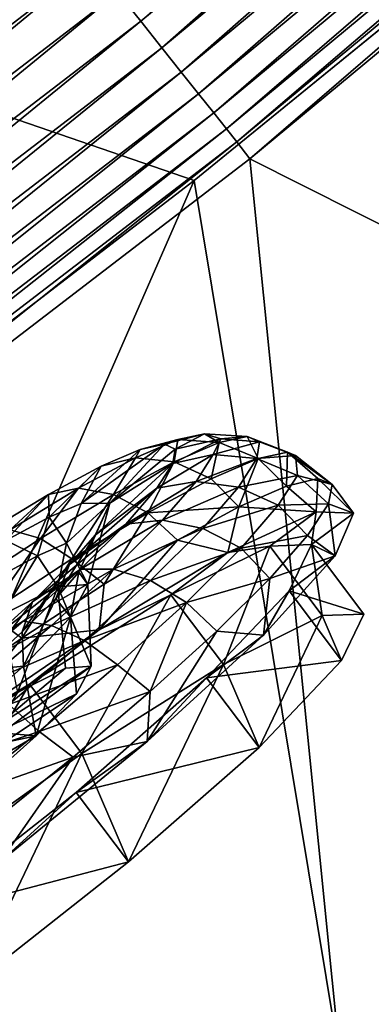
# Model space of a CAD drawing. Header units: metres. Extents: x 0 to 1651, y -1070 to 0.
# Tile 99 of 112: x 1260 to 1280, y -601 to -544. Entities that reach past the tile are written whole.
import ezdxf

# ---------------------------------------------------------------- set-up
doc = ezdxf.new("R2010")
doc.units = ezdxf.units.M

msp = doc.modelspace()

# ---------------------------------------------------------------- linework, layer by layer
at = {"layer": 'None'}
for points in [[(1263.507813, -522.243103, -403), (629.783752, -256.189758, -403), (1193.170532, -576.010864, -403)], [(1302.379272, -527.437622, -406), (1270.322021, -553.53772, -406), (495.653809, -287.867249, -406)], [(1270.322021, -553.53772, -406), (1226.428955, -587.216003, -406), (495.653809, -287.867249, -406)], [(1315.231079, -501.966003, -397.307617), (1265.964722, -542.809509, -397.307617), (1267.273804, -544.451782, -395.641296)], [(1316.602295, -503.556763, -395.641296), (1315.231079, -501.966003, -397.307617), (1267.273804, -544.451782, -395.641296)], [(1316.602295, -503.556763, -395.641296), (1267.273804, -544.451782, -395.641296), (1268.484497, -545.970764, -393.793457)], [(1317.870483, -505.028046, -393.793457), (1316.602295, -503.556763, -395.641296), (1268.484497, -545.970764, -393.793457)], [(1317.870483, -505.028046, -393.793457), (1268.484497, -545.970764, -393.793457), (1269.587891, -547.355164, -391.779236)], [(1319.026245, -506.369019, -391.779236), (1317.870483, -505.028046, -393.793457), (1269.587891, -547.355164, -391.779236)], [(1319.026245, -506.369019, -391.779236), (1269.587891, -547.355164, -391.779236), (1270.575562, -548.59436, -389.61441)], [(1320.060913, -507.569305, -389.61441), (1319.026245, -506.369019, -391.779236), (1270.575562, -548.59436, -389.61441)], [(1320.060913, -507.569305, -389.61441), (1270.575562, -548.59436, -389.61441), (1271.439087, -549.677673, -387.314758)], [(1320.965332, -508.618591, -387.314758), (1320.060913, -507.569305, -389.61441), (1271.439087, -549.677673, -387.314758)], [(1320.965332, -508.618591, -387.314758), (1271.439087, -549.677673, -387.314758), (1272.17041, -550.595215, -384.897552)], [(1321.731445, -509.507385, -384.897552), (1320.965332, -508.618591, -387.314758), (1272.17041, -550.595215, -384.897552)], [(1321.731445, -509.507385, -384.897552), (1272.17041, -550.595215, -384.897552), (1272.764526, -551.340637, -382.385681)], [(1322.35376, -510.22937, -382.385681), (1321.731445, -509.507385, -384.897552), (1272.764526, -551.340637, -382.385681)], [(1272.764526, -551.340637, -382.385681), (1273.508301, -552.308533, -377.175201), (1322.35376, -510.22937, -382.385681)], [(1273.508301, -552.308533, -377.175201), (1323.121094, -511.181549, -377.175201), (1322.35376, -510.22937, -382.385681)], [(1323.121094, -511.181549, -377.175201), (1273.508301, -552.308533, -377.175201), (1325.497803, -578.437561)], [(1263.507813, -522.243103, -403), (1193.170532, -576.010864, -403), (1207.900513, -571.863892, -402.52005)], [(1258.328003, -533.22821, -402.52005), (1263.507813, -522.243103, -403), (1207.900513, -571.863892, -402.52005)], [(1280.859375, -617.126892, -3), (1270.322021, -553.53772, -406), (1302.379272, -527.437622, -406)], [(1261.55481, -537.276611, -401.100159), (1258.328003, -533.22821, -402.52005), (1210.969238, -576.033386, -401.100159)], [(1261.55481, -537.276611, -401.100159), (1210.969238, -576.033386, -401.100159), (1212.43335, -578.022705, -400.048401)], [(1263.09436, -539.208191, -400.048401), (1261.55481, -537.276611, -401.100159), (1212.43335, -578.022705, -400.048401)], [(1263.09436, -539.208191, -400.048401), (1212.43335, -578.022705, -400.048401), (1213.834839, -579.92688, -398.780426)], [(1264.567993, -541.057068, -398.780426), (1263.09436, -539.208191, -400.048401), (1213.834839, -579.92688, -398.780426)], [(1264.567993, -541.057068, -398.780426), (1213.834839, -579.92688, -398.780426), (1215.163208, -581.73175, -397.307617)], [(1265.964722, -542.809509, -397.307617), (1264.567993, -541.057068, -398.780426), (1215.163208, -581.73175, -397.307617)], [(1265.964722, -542.809509, -397.307617), (1215.163208, -581.73175, -397.307617), (1216.408081, -583.423218, -395.641296)], [(1267.273804, -544.451782, -395.641296), (1265.964722, -542.809509, -397.307617), (1216.408081, -583.423218, -395.641296)], [(1267.273804, -544.451782, -395.641296), (1216.408081, -583.423218, -395.641296), (1217.55957, -584.98761, -393.793457)], [(1268.484497, -545.970764, -393.793457), (1267.273804, -544.451782, -395.641296), (1217.55957, -584.98761, -393.793457)], [(1268.484497, -545.970764, -393.793457), (1217.55957, -584.98761, -393.793457), (1218.608887, -586.413391, -391.779236)], [(1269.587891, -547.355164, -391.779236), (1268.484497, -545.970764, -393.793457), (1218.608887, -586.413391, -391.779236)], [(1269.587891, -547.355164, -391.779236), (1218.608887, -586.413391, -391.779236), (1219.548218, -587.689636, -389.61441)], [(1270.575562, -548.59436, -389.61441), (1269.587891, -547.355164, -391.779236), (1219.548218, -587.689636, -389.61441)], [(1270.575562, -548.59436, -389.61441), (1219.548218, -587.689636, -389.61441), (1220.369385, -588.805359, -387.314758)], [(1271.439087, -549.677673, -387.314758), (1270.575562, -548.59436, -389.61441), (1220.369385, -588.805359, -387.314758)], [(1271.439087, -549.677673, -387.314758), (1220.369385, -588.805359, -387.314758), (1221.064941, -589.750366, -384.897552)], [(1272.17041, -550.595215, -384.897552), (1271.439087, -549.677673, -387.314758), (1221.064941, -589.750366, -384.897552)], [(1272.17041, -550.595215, -384.897552), (1221.064941, -589.750366, -384.897552), (1221.629883, -590.518066, -382.385681)], [(1272.764526, -551.340637, -382.385681), (1272.17041, -550.595215, -384.897552), (1221.629883, -590.518066, -382.385681)], [(1221.629883, -590.518066, -382.385681), (1222.351318, -591.498169, -377.175201), (1272.764526, -551.340637, -382.385681)], [(1222.351318, -591.498169, -377.175201), (1273.508301, -552.308533, -377.175201), (1272.764526, -551.340637, -382.385681)], [(1273.508301, -552.308533, -377.175201), (1222.351318, -591.498169, -377.175201), (1279.76062, -614.683899)], [(1325.497803, -578.437561), (1273.508301, -552.308533, -377.175201), (1279.76062, -614.683899)], [(1228.070557, -649.966248, -37.69276), (1226.428955, -587.216003, -406), (1270.322021, -553.53772, -406)], [(1280.859375, -617.126892, -3), (1228.070557, -649.966248, -37.69276), (1270.322021, -553.53772, -406)], [(1325.497803, -578.437561), (1279.76062, -614.683899), (1280.880615, -631.794739)], [(1279.76062, -614.683899), (1222.351318, -591.498169, -377.175201), (1234.132202, -643.253418, -29.974686)]]:
    msp.add_3dface(points, dxfattribs=at)
at = {"layer": 'None01'}
for points in [[(937.769287, -700.150574, -410), (1420.450195, -116.977798, -410), (1404.711548, -104.637085, -410)], [(1404.711548, -104.637085, -410), (1404.711548, -104.637085, -430), (937.769287, -700.150574, -410)], [(1404.711548, -104.637085, -430), (937.769287, -700.150574, -430), (937.769287, -700.150574, -410)], [(937.769287, -700.150574, -430), (1404.711548, -104.637085, -430), (1420.450195, -116.977798, -430)], [(953.507996, -712.491272, -410), (1420.450195, -116.977798, -410), (937.769287, -700.150574, -410)], [(953.507996, -712.491272, -430), (937.769287, -700.150574, -430), (1420.450195, -116.977798, -430)], [(953.507996, -712.491272, -410), (953.507996, -712.491272, -430), (1420.450195, -116.977798, -410)], [(953.507996, -712.491272, -430), (1420.450195, -116.977798, -430), (1420.450195, -116.977798, -410)]]:
    msp.add_3dface(points, dxfattribs=at)
at = {"layer": 'None012346'}
for points in [[(1269.234375, -568.850281, -246.788193), (1270.90686, -567.983521, -252.110443), (1268.638428, -568.571289, -251.66481)], [(1268.638428, -568.571289, -251.66481), (1270.90686, -567.983521, -252.110443), (1269.398315, -568.310486, -257.535065)], [(1269.234375, -568.850281, -246.788193), (1271.845825, -568.263916, -246.848923), (1270.90686, -567.983521, -252.110443)], [(1270.90686, -567.983521, -252.110443), (1271.751099, -568.475952, -258.369965), (1269.398315, -568.310486, -257.535065)], [(1271.845825, -568.263916, -246.848923), (1273.357666, -568.127747, -252.592743), (1270.90686, -567.983521, -252.110443)], [(1270.90686, -567.983521, -252.110443), (1273.357666, -568.127747, -252.592743), (1271.751099, -568.475952, -258.369965)], [(1273.357666, -568.127747, -252.592743), (1273.971191, -569.399292, -259.062042), (1271.751099, -568.475952, -258.369965)], [(1271.845825, -568.263916, -246.848923), (1274.044067, -568.449097, -246.976563), (1273.357666, -568.127747, -252.592743)], [(1274.044067, -568.449097, -246.976563), (1275.644897, -569.03656, -253.04364), (1273.357666, -568.127747, -252.592743)], [(1273.357666, -568.127747, -252.592743), (1275.644897, -569.03656, -253.04364), (1273.971191, -569.399292, -259.062042)], [(1265.518433, -571.931396, -246.955032), (1268.638428, -568.571289, -251.66481), (1263.884033, -571.950562, -255.075928)], [(1263.884033, -571.950562, -255.075928), (1268.638428, -568.571289, -251.66481), (1267.243408, -568.873657, -256.681244)], [(1265.518433, -571.931396, -246.955032), (1269.234375, -568.850281, -246.788193), (1268.638428, -568.571289, -251.66481)], [(1267.243408, -568.873657, -256.681244), (1269.398315, -568.310486, -257.535065), (1266.984253, -569.345276, -262.789642)], [(1266.984253, -569.345276, -262.789642), (1269.398315, -568.310486, -257.535065), (1269.180176, -569.578003, -263.966064)], [(1268.638428, -568.571289, -251.66481), (1269.398315, -568.310486, -257.535065), (1267.243408, -568.873657, -256.681244)], [(1271.417725, -569.16925, -241.591446), (1271.845825, -568.263916, -246.848923), (1269.11084, -569.667847, -241.937332)], [(1271.845825, -568.263916, -246.848923), (1269.234375, -568.850281, -246.788193), (1269.11084, -569.667847, -241.937332)], [(1269.398315, -568.310486, -257.535065), (1271.751099, -568.475952, -258.369965), (1269.180176, -569.578003, -263.966064)], [(1269.180176, -569.578003, -263.966064), (1271.751099, -568.475952, -258.369965), (1271.292969, -570.547363, -264.891785)], [(1271.751099, -568.475952, -258.369965), (1273.971191, -569.399292, -259.062042), (1271.292969, -570.547363, -264.891785)], [(1274.044067, -568.449097, -246.976563), (1271.845825, -568.263916, -246.848923), (1271.417725, -569.16925, -241.591446)], [(1273.901733, -569.390564, -241.39003), (1274.044067, -568.449097, -246.976563), (1271.417725, -569.16925, -241.591446)], [(1276.10437, -569.225769, -247.164169), (1274.044067, -568.449097, -246.976563), (1273.901733, -569.390564, -241.39003)], [(1274.044067, -568.449097, -246.976563), (1276.10437, -569.225769, -247.164169), (1275.644897, -569.03656, -253.04364)], [(1265.010986, -569.830566, -261.540436), (1266.984253, -569.345276, -262.789642), (1263.732666, -571.089722, -267.519684)], [(1263.732666, -571.089722, -267.519684), (1266.984253, -569.345276, -262.789642), (1265.717285, -571.435852, -269.003571)], [(1263.884033, -571.950562, -255.075928), (1267.243408, -568.873657, -256.681244), (1265.010986, -569.830566, -261.540436)], [(1265.010986, -569.830566, -261.540436), (1267.243408, -568.873657, -256.681244), (1266.984253, -569.345276, -262.789642)], [(1269.11084, -569.667847, -241.937332), (1269.234375, -568.850281, -246.788193), (1265.518433, -571.931396, -246.955032)], [(1266.984253, -569.345276, -262.789642), (1269.180176, -569.578003, -263.966064), (1265.717285, -571.435852, -269.003571)], [(1269.11084, -569.667847, -241.937332), (1268.199097, -571.091797, -237.003464), (1271.417725, -569.16925, -241.591446)], [(1268.199097, -571.091797, -237.003464), (1270.431763, -570.709106, -236.256104), (1271.417725, -569.16925, -241.591446)], [(1271.417725, -569.16925, -241.591446), (1270.431763, -570.709106, -236.256104), (1273.901733, -569.390564, -241.39003)], [(1276.21167, -570.352112, -241.37323), (1276.10437, -569.225769, -247.164169), (1273.901733, -569.390564, -241.39003)], [(1273.971191, -569.399292, -259.062042), (1275.644897, -569.03656, -253.04364), (1275.585571, -570.965149, -260.007996)], [(1275.585571, -570.965149, -260.007996), (1275.644897, -569.03656, -253.04364), (1277.379639, -570.53479, -253.83429)], [(1275.644897, -569.03656, -253.04364), (1278.194214, -570.874023, -247.451462), (1277.379639, -570.53479, -253.83429)], [(1276.10437, -569.225769, -247.164169), (1278.194214, -570.874023, -247.451462), (1275.644897, -569.03656, -253.04364)], [(1276.21167, -570.352112, -241.37323), (1278.194214, -570.874023, -247.451462), (1276.10437, -569.225769, -247.164169)], [(1262.051514, -572.736084, -259.064667), (1265.010986, -569.830566, -261.540436), (1262.004028, -571.443787, -265.914551)], [(1262.004028, -571.443787, -265.914551), (1265.010986, -569.830566, -261.540436), (1263.732666, -571.089722, -267.519684)], [(1262.051514, -572.736084, -259.064667), (1263.884033, -571.950562, -255.075928), (1265.010986, -569.830566, -261.540436)], [(1265.518433, -571.931396, -246.955032), (1264.668579, -573.771423, -238.923065), (1269.11084, -569.667847, -241.937332)], [(1264.668579, -573.771423, -238.923065), (1268.199097, -571.091797, -237.003464), (1269.11084, -569.667847, -241.937332)], [(1265.717285, -571.435852, -269.003571), (1269.180176, -569.578003, -263.966064), (1267.685425, -572.482788, -270.139587)], [(1269.180176, -569.578003, -263.966064), (1271.292969, -570.547363, -264.891785), (1267.685425, -572.482788, -270.139587)], [(1270.431763, -570.709106, -236.256104), (1272.851685, -571.030518, -235.707901), (1273.901733, -569.390564, -241.39003)], [(1271.292969, -570.547363, -264.891785), (1273.971191, -569.399292, -259.062042), (1272.880737, -572.14856, -265.735352)], [(1273.901733, -569.390564, -241.39003), (1272.851685, -571.030518, -235.707901), (1276.21167, -570.352112, -241.37323)], [(1272.880737, -572.14856, -265.735352), (1273.971191, -569.399292, -259.062042), (1275.585571, -570.965149, -260.007996)], [(1272.851685, -571.030518, -235.707901), (1275.117798, -572.060547, -235.453888), (1276.21167, -570.352112, -241.37323)], [(1275.117798, -572.060547, -235.453888), (1277.997925, -571.969727, -241.104828), (1276.21167, -570.352112, -241.37323)], [(1277.997925, -571.969727, -241.104828), (1278.194214, -570.874023, -247.451462), (1276.21167, -570.352112, -241.37323)], [(1268.199097, -571.091797, -237.003464), (1266.431763, -573.128113, -232.28743), (1270.431763, -570.709106, -236.256104)], [(1266.431763, -573.128113, -232.28743), (1268.52063, -572.911133, -231.156342), (1270.431763, -570.709106, -236.256104)], [(1267.685425, -572.482788, -270.139587), (1271.292969, -570.547363, -264.891785), (1272.880737, -572.14856, -265.735352)], [(1270.431763, -570.709106, -236.256104), (1268.52063, -572.911133, -231.156342), (1272.851685, -571.030518, -235.707901)], [(1268.52063, -572.911133, -231.156342), (1270.816406, -573.375671, -230.276657), (1272.851685, -571.030518, -235.707901)], [(1272.851685, -571.030518, -235.707901), (1270.816406, -573.375671, -230.276657), (1275.117798, -572.060547, -235.453888)], [(1272.880737, -572.14856, -265.735352), (1275.585571, -570.965149, -260.007996), (1277.292725, -572.431091, -258.909546)], [(1277.292725, -572.431091, -258.909546), (1275.585571, -570.965149, -260.007996), (1277.379639, -570.53479, -253.83429)], [(1279.421143, -572.501709, -247.694534), (1277.292725, -572.431091, -258.909546), (1277.379639, -570.53479, -253.83429)], [(1278.194214, -570.874023, -247.451462), (1279.421143, -572.501709, -247.694534), (1277.379639, -570.53479, -253.83429)], [(1277.997925, -571.969727, -241.104828), (1279.421143, -572.501709, -247.694534), (1278.194214, -570.874023, -247.451462)], [(1258.389404, -573.631348, -269.509735), (1259.583252, -574.060303, -262.655243), (1262.004028, -571.443787, -265.914551)], [(1258.389404, -573.631348, -269.509735), (1262.004028, -571.443787, -265.914551), (1259.823853, -573.455261, -271.407379)], [(1259.583252, -574.060303, -262.655243), (1262.051514, -572.736084, -259.064667), (1262.004028, -571.443787, -265.914551)], [(1262.004028, -571.443787, -265.914551), (1263.732666, -571.089722, -267.519684), (1259.823853, -573.455261, -271.407379)], [(1263.732666, -571.089722, -267.519684), (1261.554321, -573.9552, -273.143951), (1259.823853, -573.455261, -271.407379)], [(1265.717285, -571.435852, -269.003571), (1261.554321, -573.9552, -273.143951), (1263.732666, -571.089722, -267.519684)], [(1263.348755, -575.1073, -274.45285), (1261.554321, -573.9552, -273.143951), (1265.717285, -571.435852, -269.003571)], [(1264.668579, -573.771423, -238.923065), (1263.217773, -575.442932, -235.051819), (1268.199097, -571.091797, -237.003464)], [(1263.217773, -575.442932, -235.051819), (1266.431763, -573.128113, -232.28743), (1268.199097, -571.091797, -237.003464)], [(1267.685425, -572.482788, -270.139587), (1263.348755, -575.1073, -274.45285), (1265.717285, -571.435852, -269.003571)], [(1263.036377, -574.228882, -254.48349), (1263.884033, -571.950562, -255.075928), (1262.051514, -572.736084, -259.064667)], [(1264.250732, -576.569275, -247.41626), (1265.518433, -571.931396, -246.955032), (1263.036377, -574.228882, -254.48349)], [(1263.036377, -574.228882, -254.48349), (1265.518433, -571.931396, -246.955032), (1263.884033, -571.950562, -255.075928)], [(1264.668579, -573.771423, -238.923065), (1265.518433, -571.931396, -246.955032), (1263.74353, -575.870239, -239.922806)], [(1263.74353, -575.870239, -239.922806), (1265.518433, -571.931396, -246.955032), (1264.250732, -576.569275, -247.41626)], [(1272.880737, -572.14856, -265.735352), (1269.369263, -574.03949, -270.796234), (1267.685425, -572.482788, -270.139587)], [(1269.369263, -574.03949, -270.796234), (1272.880737, -572.14856, -265.735352), (1272.248291, -574.743469, -268.885437)], [(1270.816406, -573.375671, -230.276657), (1272.997437, -574.503601, -229.795883), (1275.117798, -572.060547, -235.453888)], [(1272.248291, -574.743469, -268.885437), (1272.880737, -572.14856, -265.735352), (1277.292725, -572.431091, -258.909546)], [(1272.997437, -574.503601, -229.795883), (1276.798218, -573.779846, -235.038284), (1275.117798, -572.060547, -235.453888)], [(1276.798218, -573.779846, -235.038284), (1277.997925, -571.969727, -241.104828), (1275.117798, -572.060547, -235.453888)], [(1276.798218, -573.779846, -235.038284), (1278.376587, -574.946716, -236.593079), (1277.997925, -571.969727, -241.104828)], [(1278.376587, -574.946716, -236.593079), (1279.421143, -572.501709, -247.694534), (1277.997925, -571.969727, -241.104828)], [(1261.384521, -574.936951, -258.079071), (1262.051514, -572.736084, -259.064667), (1259.583252, -574.060303, -262.655243)], [(1261.384521, -574.936951, -258.079071), (1263.036377, -574.228882, -254.48349), (1262.051514, -572.736084, -259.064667)], [(1267.685425, -572.482788, -270.139587), (1265.185913, -576.565247, -274.996216), (1263.348755, -575.1073, -274.45285)], [(1269.369263, -574.03949, -270.796234), (1265.185913, -576.565247, -274.996216), (1267.685425, -572.482788, -270.139587)], [(1272.248291, -574.743469, -268.885437), (1277.292725, -572.431091, -258.909546), (1274.649536, -574.381287, -259.190948)], [(1274.649536, -574.381287, -259.190948), (1277.292725, -572.431091, -258.909546), (1277.020142, -574.298462, -247.780472)], [(1277.292725, -572.431091, -258.909546), (1279.421143, -572.501709, -247.694534), (1277.020142, -574.298462, -247.780472)], [(1277.020142, -574.298462, -247.780472), (1279.421143, -572.501709, -247.694534), (1278.376587, -574.946716, -236.593079)], [(1263.217773, -575.442932, -235.051819), (1261.090332, -577.558105, -231.625748), (1266.431763, -573.128113, -232.28743)], [(1261.090332, -577.558105, -231.625748), (1263.839966, -575.704834, -228.113693), (1266.431763, -573.128113, -232.28743)], [(1266.431763, -573.128113, -232.28743), (1263.839966, -575.704834, -228.113693), (1268.52063, -572.911133, -231.156342)], [(1263.839966, -575.704834, -228.113693), (1265.717896, -575.69751, -226.643005), (1268.52063, -572.911133, -231.156342)], [(1268.52063, -572.911133, -231.156342), (1265.717896, -575.69751, -226.643005), (1270.816406, -573.375671, -230.276657)], [(1259.823853, -573.455261, -271.407379), (1261.554321, -573.9552, -273.143951), (1256.969971, -576.960205, -276.159515)], [(1263.217773, -575.442932, -235.051819), (1264.668579, -573.771423, -238.923065), (1262.435791, -577.377014, -236.433167)], [(1262.435791, -577.377014, -236.433167), (1264.668579, -573.771423, -238.923065), (1263.74353, -575.870239, -239.922806)], [(1265.717896, -575.69751, -226.643005), (1267.831543, -576.34314, -225.469955), (1270.816406, -573.375671, -230.276657)], [(1270.816406, -573.375671, -230.276657), (1267.831543, -576.34314, -225.469955), (1272.997437, -574.503601, -229.795883)], [(1274.641357, -576.234863, -229.48494), (1276.798218, -573.779846, -235.038284), (1272.997437, -574.503601, -229.795883)], [(1278.376587, -574.946716, -236.593079), (1276.798218, -573.779846, -235.038284), (1274.641357, -576.234863, -229.48494)], [(1261.554321, -573.9552, -273.143951), (1258.572876, -578.237793, -277.594299), (1256.969971, -576.960205, -276.159515)], [(1261.554321, -573.9552, -273.143951), (1263.348755, -575.1073, -274.45285), (1258.572876, -578.237793, -277.594299)], [(1259.159424, -576.130615, -261.315704), (1261.384521, -574.936951, -258.079071), (1259.583252, -574.060303, -262.655243)], [(1262.537354, -576.718323, -255.065979), (1263.036377, -574.228882, -254.48349), (1261.384521, -574.936951, -258.079071)], [(1262.537354, -576.718323, -255.065979), (1264.250732, -576.569275, -247.41626), (1263.036377, -574.228882, -254.48349)], [(1264.89624, -579.159851, -276.418945), (1265.185913, -576.565247, -274.996216), (1269.369263, -574.03949, -270.796234)], [(1264.89624, -579.159851, -276.418945), (1269.369263, -574.03949, -270.796234), (1272.248291, -574.743469, -268.885437)], [(1269.00061, -577.174988, -268.994568), (1272.248291, -574.743469, -268.885437), (1274.649536, -574.381287, -259.190948)], [(1269.00061, -577.174988, -268.994568), (1274.649536, -574.381287, -259.190948), (1271.988892, -581.139771, -269.586609)], [(1274.649536, -574.381287, -259.190948), (1277.637817, -578.346069, -259.78302), (1271.988892, -581.139771, -269.586609)], [(1274.649536, -574.381287, -259.190948), (1277.020142, -574.298462, -247.780472), (1277.637817, -578.346069, -259.78302)], [(1277.020142, -574.298462, -247.780472), (1278.376587, -574.946716, -236.593079), (1275.751587, -576.939087, -236.500229)], [(1280.008545, -578.263245, -248.372528), (1277.020142, -574.298462, -247.780472), (1275.751587, -576.939087, -236.500229)], [(1277.020142, -574.298462, -247.780472), (1280.008545, -578.263245, -248.372528), (1277.637817, -578.346069, -259.78302)], [(1259.33728, -578.331665, -260.413727), (1261.384521, -574.936951, -258.079071), (1259.159424, -576.130615, -261.315704)], [(1259.33728, -578.331665, -260.413727), (1262.537354, -576.718323, -255.065979), (1261.384521, -574.936951, -258.079071)], [(1264.89624, -579.159851, -276.418945), (1272.248291, -574.743469, -268.885437), (1269.00061, -577.174988, -268.994568)], [(1267.831543, -576.34314, -225.469955), (1269.887939, -577.594971, -224.788513), (1272.997437, -574.503601, -229.795883)], [(1269.887939, -577.594971, -224.788513), (1274.641357, -576.234863, -229.48494), (1272.997437, -574.503601, -229.795883)], [(1278.376587, -574.946716, -236.593079), (1274.285278, -579.471252, -226.944183), (1275.751587, -576.939087, -236.500229)], [(1274.285278, -579.471252, -226.944183), (1278.376587, -574.946716, -236.593079), (1274.641357, -576.234863, -229.48494)], [(1263.348755, -575.1073, -274.45285), (1260.491699, -579.628906, -278.173798), (1258.572876, -578.237793, -277.594299)], [(1265.185913, -576.565247, -274.996216), (1260.491699, -579.628906, -278.173798), (1263.348755, -575.1073, -274.45285)], [(1261.090332, -577.558105, -231.625748), (1263.217773, -575.442932, -235.051819), (1260.517944, -579.28363, -233.344788)], [(1260.517944, -579.28363, -233.344788), (1263.217773, -575.442932, -235.051819), (1262.435791, -577.377014, -236.433167)], [(1260.5625, -578.675171, -224.765213), (1263.839966, -575.704834, -228.113693), (1258.399902, -579.996338, -228.877075)], [(1263.839966, -575.704834, -228.113693), (1261.090332, -577.558105, -231.625748), (1258.399902, -579.996338, -228.877075)], [(1262.173828, -578.909546, -223.022049), (1265.717896, -575.69751, -226.643005), (1260.5625, -578.675171, -224.765213)], [(1265.717896, -575.69751, -226.643005), (1263.839966, -575.704834, -228.113693), (1260.5625, -578.675171, -224.765213)], [(1267.831543, -576.34314, -225.469955), (1265.717896, -575.69751, -226.643005), (1262.173828, -578.909546, -223.022049)], [(1263.275757, -578.432129, -239.862778), (1262.435791, -577.377014, -236.433167), (1263.74353, -575.870239, -239.922806)], [(1264.250732, -576.569275, -247.41626), (1263.275757, -578.432129, -239.862778), (1263.74353, -575.870239, -239.922806)], [(1260.491699, -579.628906, -278.173798), (1265.185913, -576.565247, -274.996216), (1264.89624, -579.159851, -276.418945)], [(1264.057007, -579.763916, -221.613647), (1267.831543, -576.34314, -225.469955), (1262.173828, -578.909546, -223.022049)], [(1264.442017, -581.23114, -247.951065), (1264.250732, -576.569275, -247.41626), (1262.537354, -576.718323, -255.065979)], [(1264.250732, -576.569275, -247.41626), (1264.442017, -581.23114, -247.951065), (1263.275757, -578.432129, -239.862778)], [(1269.887939, -577.594971, -224.788513), (1267.831543, -576.34314, -225.469955), (1264.057007, -579.763916, -221.613647)], [(1271.609985, -579.240356, -224.658218), (1274.641357, -576.234863, -229.48494), (1269.887939, -577.594971, -224.788513)], [(1274.285278, -579.471252, -226.944183), (1274.641357, -576.234863, -229.48494), (1271.609985, -579.240356, -224.658218)], [(1262.537354, -576.718323, -255.065979), (1259.33728, -578.331665, -260.413727), (1260.241211, -582.737915, -259.063324)], [(1262.981934, -581.356689, -254.479507), (1262.537354, -576.718323, -255.065979), (1260.241211, -582.737915, -259.063324)], [(1260.93335, -582.254272, -275.698761), (1264.89624, -579.159851, -276.418945), (1269.00061, -577.174988, -268.994568)], [(1260.93335, -582.254272, -275.698761), (1269.00061, -577.174988, -268.994568), (1263.921631, -586.219055, -276.290833)], [(1262.981934, -581.356689, -254.479507), (1264.442017, -581.23114, -247.951065), (1262.537354, -576.718323, -255.065979)], [(1269.00061, -577.174988, -268.994568), (1271.988892, -581.139771, -269.586609), (1263.921631, -586.219055, -276.290833)], [(1275.751587, -576.939087, -236.500229), (1274.285278, -579.471252, -226.944183), (1271.036865, -581.901245, -227.067566)], [(1278.739868, -580.90387, -237.0923), (1275.751587, -576.939087, -236.500229), (1271.036865, -581.901245, -227.067566)], [(1278.739868, -580.90387, -237.0923), (1280.008545, -578.263245, -248.372528), (1275.751587, -576.939087, -236.500229)], [(1258.399902, -579.996338, -228.877075), (1261.090332, -577.558105, -231.625748), (1258.092773, -581.481567, -230.867065)], [(1258.092773, -581.481567, -230.867065), (1261.090332, -577.558105, -231.625748), (1260.517944, -579.28363, -233.344788)], [(1260.584839, -581.227356, -234.725861), (1260.517944, -579.28363, -233.344788), (1262.435791, -577.377014, -236.433167)], [(1263.275757, -578.432129, -239.862778), (1260.584839, -581.227356, -234.725861), (1262.435791, -577.377014, -236.433167)], [(1265.955933, -581.158569, -220.77121), (1269.887939, -577.594971, -224.788513), (1264.057007, -579.763916, -221.613647)], [(1267.820923, -582.680847, -220.743622), (1269.887939, -577.594971, -224.788513), (1265.955933, -581.158569, -220.77121)], [(1267.820923, -582.680847, -220.743622), (1271.609985, -579.240356, -224.658218), (1269.887939, -577.594971, -224.788513)], [(1260.491699, -579.628906, -278.173798), (1255.466919, -583.112549, -280.20694), (1258.572876, -578.237793, -277.594299)], [(1271.988892, -581.139771, -269.586609), (1277.637817, -578.346069, -259.78302), (1274.025269, -585.865967, -227.659637)], [(1274.025269, -585.865967, -227.659637), (1277.637817, -578.346069, -259.78302), (1278.739868, -580.90387, -237.0923)], [(1277.637817, -578.346069, -259.78302), (1280.008545, -578.263245, -248.372528), (1278.739868, -580.90387, -237.0923)], [(1260.5625, -578.675171, -224.765213), (1255.330078, -582.597229, -226.954514), (1256.822632, -581.843628, -222.423096)], [(1258.399902, -579.996338, -228.877075), (1255.330078, -582.597229, -226.954514), (1260.5625, -578.675171, -224.765213)], [(1260.5625, -578.675171, -224.765213), (1256.822632, -581.843628, -222.423096), (1262.173828, -578.909546, -223.022049)], [(1262.173828, -578.909546, -223.022049), (1256.822632, -581.843628, -222.423096), (1258.129639, -582.335815, -220.489365)], [(1264.057007, -579.763916, -221.613647), (1262.173828, -578.909546, -223.022049), (1258.129639, -582.335815, -220.489365)], [(1261.307861, -585.213623, -237.101334), (1260.584839, -581.227356, -234.725861), (1263.275757, -578.432129, -239.862778)], [(1263.275757, -578.432129, -239.862778), (1263.612061, -582.819275, -241.504578), (1261.307861, -585.213623, -237.101334)], [(1264.442017, -581.23114, -247.951065), (1263.612061, -582.819275, -241.504578), (1263.275757, -578.432129, -239.862778)], [(1256.123291, -585.147583, -280.60144), (1264.89624, -579.159851, -276.418945), (1260.93335, -582.254272, -275.698761)], [(1256.123291, -585.147583, -280.60144), (1260.491699, -579.628906, -278.173798), (1264.89624, -579.159851, -276.418945)], [(1260.517944, -579.28363, -233.344788), (1260.584839, -581.227356, -234.725861), (1258.092773, -581.481567, -230.867065)], [(1267.640625, -585.529602, -219.911652), (1271.609985, -579.240356, -224.658218), (1267.820923, -582.680847, -220.743622)], [(1267.640625, -585.529602, -219.911652), (1274.285278, -579.471252, -226.944183), (1271.609985, -579.240356, -224.658218)], [(1274.285278, -579.471252, -226.944183), (1267.640625, -585.529602, -219.911652), (1271.036865, -581.901245, -227.067566)], [(1256.123291, -585.147583, -280.60144), (1255.466919, -583.112549, -280.20694), (1260.491699, -579.628906, -278.173798)], [(1259.750122, -583.412964, -218.916336), (1264.057007, -579.763916, -221.613647), (1258.129639, -582.335815, -220.489365)], [(1265.955933, -581.158569, -220.77121), (1264.057007, -579.763916, -221.613647), (1259.750122, -583.412964, -218.916336)], [(1261.469116, -584.9599, -217.961288), (1265.955933, -581.158569, -220.77121), (1259.750122, -583.412964, -218.916336)], [(1261.469116, -584.9599, -217.961288), (1267.820923, -582.680847, -220.743622), (1265.955933, -581.158569, -220.77121)], [(1263.921631, -586.219055, -276.290833), (1271.988892, -581.139771, -269.586609), (1266.582153, -592.394165, -221.510574)], [(1266.582153, -592.394165, -221.510574), (1271.988892, -581.139771, -269.586609), (1274.025269, -585.865967, -227.659637)], [(1274.025269, -585.865967, -227.659637), (1278.739868, -580.90387, -237.0923), (1271.036865, -581.901245, -227.067566)], [(1260.584839, -581.227356, -234.725861), (1256.5354, -584.802429, -231.224152), (1258.092773, -581.481567, -230.867065)], [(1256.5354, -584.802429, -231.224152), (1260.584839, -581.227356, -234.725861), (1261.307861, -585.213623, -237.101334)], [(1262.981934, -581.356689, -254.479507), (1259.016846, -584.676025, -252.264801), (1264.442017, -581.23114, -247.951065)], [(1259.016846, -584.676025, -252.264801), (1259.940063, -584.60022, -248.112198), (1264.442017, -581.23114, -247.951065)], [(1262.981934, -581.356689, -254.479507), (1260.241211, -582.737915, -259.063324), (1259.016846, -584.676025, -252.264801)], [(1264.442017, -581.23114, -247.951065), (1259.940063, -584.60022, -248.112198), (1263.612061, -582.819275, -241.504578)], [(1251.675903, -588.845825, -278.282928), (1256.123291, -585.147583, -280.60144), (1260.93335, -582.254272, -275.698761)], [(1251.675903, -588.845825, -278.282928), (1260.93335, -582.254272, -275.698761), (1254.664307, -592.810608, -278.874969)], [(1260.93335, -582.254272, -275.698761), (1263.921631, -586.219055, -276.290833), (1254.664307, -592.810608, -278.874969)], [(1271.036865, -581.901245, -227.067566), (1267.640625, -585.529602, -219.911652), (1263.593872, -588.429382, -220.918518)], [(1274.025269, -585.865967, -227.659637), (1271.036865, -581.901245, -227.067566), (1263.593872, -588.429382, -220.918518)], [(1259.940063, -584.60022, -248.112198), (1259.417603, -585.606384, -244.011337), (1263.612061, -582.819275, -241.504578)], [(1263.612061, -582.819275, -241.504578), (1259.417603, -585.606384, -244.011337), (1261.307861, -585.213623, -237.101334)], [(1263.419434, -586.424194, -217.891571), (1267.820923, -582.680847, -220.743622), (1261.469116, -584.9599, -217.961288)], [(1263.419434, -586.424194, -217.891571), (1267.640625, -585.529602, -219.911652), (1267.820923, -582.680847, -220.743622)], [(1259.750122, -583.412964, -218.916336), (1255.210205, -587.05603, -217.43428), (1261.469116, -584.9599, -217.961288)], [(1255.210205, -587.05603, -217.43428), (1256.739746, -588.755066, -216.417358), (1261.469116, -584.9599, -217.961288)], [(1257.83667, -588.27771, -234.102539), (1256.5354, -584.802429, -231.224152), (1261.307861, -585.213623, -237.101334)], [(1256.739746, -588.755066, -216.417358), (1263.419434, -586.424194, -217.891571), (1261.469116, -584.9599, -217.961288)], [(1261.307861, -585.213623, -237.101334), (1257.932739, -587.150879, -241.1633), (1257.83667, -588.27771, -234.102539)], [(1259.417603, -585.606384, -244.011337), (1257.932739, -587.150879, -241.1633), (1261.307861, -585.213623, -237.101334)], [(1267.640625, -585.529602, -219.911652), (1259.244141, -592.391052, -216.343704), (1263.593872, -588.429382, -220.918518)], [(1259.244141, -592.391052, -216.343704), (1267.640625, -585.529602, -219.911652), (1263.419434, -586.424194, -217.891571)], [(1266.582153, -592.394165, -221.510574), (1274.025269, -585.865967, -227.659637), (1263.593872, -588.429382, -220.918518)], [(1254.664307, -592.810608, -278.874969), (1263.921631, -586.219055, -276.290833), (1257.544067, -599.494507, -219.581268)], [(1258.574951, -590.326416, -216.21167), (1263.419434, -586.424194, -217.891571), (1256.739746, -588.755066, -216.417358)], [(1257.544067, -599.494507, -219.581268), (1263.921631, -586.219055, -276.290833), (1266.582153, -592.394165, -221.510574)], [(1258.574951, -590.326416, -216.21167), (1259.244141, -592.391052, -216.343704), (1263.419434, -586.424194, -217.891571)], [(1263.593872, -588.429382, -220.918518), (1259.244141, -592.391052, -216.343704), (1254.555664, -595.529724, -218.989212)], [(1266.582153, -592.394165, -221.510574), (1263.593872, -588.429382, -220.918518), (1254.555664, -595.529724, -218.989212)], [(1257.544067, -599.494507, -219.581268), (1266.582153, -592.394165, -221.510574), (1254.555664, -595.529724, -218.989212)]]:
    msp.add_3dface(points, dxfattribs=at)

doc.saveas('drawing.dxf')
